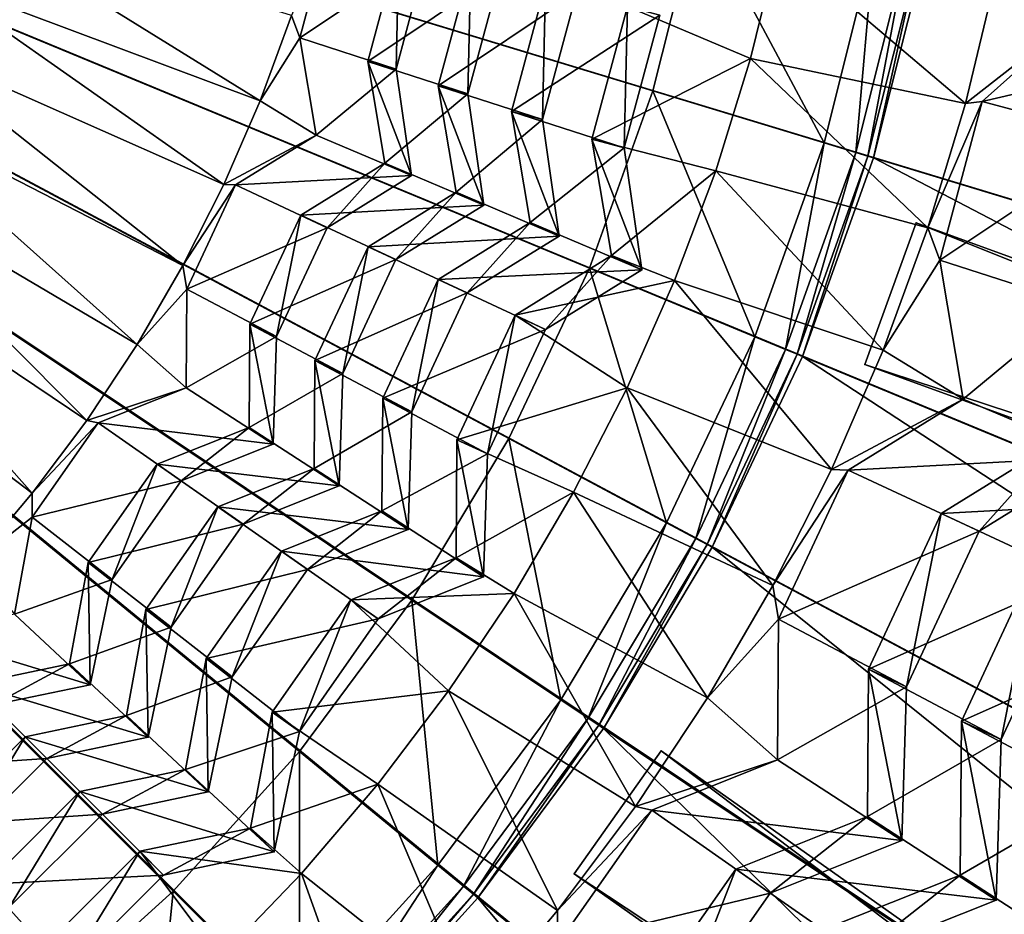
# Model space of a CAD drawing. Extents: x -3.87 to 3.87, y -3.87 to 3.87.
# Tile 55 of 115: x 0.64 to 1.16, y -0.73 to -0.26. Entities that reach past the tile are written whole.
import ezdxf

# ---------------------------------------------------------------- set-up
doc = ezdxf.new("R2010")
doc.units = 0
doc.layers.get('0').update_dxf_attribs({"linetype": 'CONTINUOUS'})

msp = doc.modelspace()

# ---------------------------------------------------------------- linework, layer by layer
for p in [(0.787299, -0.267805, 7.568027), (0.787299, -0.267805, 7.568027), (0.82345, -0.280362, 7.696648), (0.82345, -0.280362, 7.696648), (1.026513, -0.278836, 8.070354), (0.838493, -0.284393, 7.670843), (0.838493, -0.284393, 7.670843), (0.860807, -0.293338, 7.823689), (0.860807, -0.293339, 7.823689), (0.876529, -0.297551, 7.78882), (0.876529, -0.297551, 7.78882), (0.974769, -0.295972, 4.64179), (0.766286, -0.301278, 7.560872), (1.140783, -0.302643, 8.071529), (1.149607, -0.301601, 8.078871), (1.149607, -0.301601, 8.078871), (0.899703, -0.306849, 7.945875), (0.899703, -0.306849, 7.945875), (0.91613, -0.311251, 7.915119), (0.916131, -0.311251, 7.915119), (0.795982, -0.319481, 7.568027), (0.795982, -0.319481, 7.568027), (0.94235, -0.321664, 8.056929), (0.94235, -0.321664, 8.056929), (1.065665, -0.323545, 4.64179), (0.959552, -0.326273, 8.050041), (0.959552, -0.326273, 8.050041), (1.082523, -0.328659, 4.646922), (0.832528, -0.334395, 7.696648), (0.832528, -0.334395, 7.696648), (1.088961, -0.330612, 4.652433), (1.091896, -0.331502, 4.659655), (1.091896, -0.331503, 7.281732), (1.091898, -0.331503, 7.281732), (1.091898, -0.331503, 4.659655), (1.008119, -0.338355, 8.070354), (0.846642, -0.340977, 7.670843), (0.846642, -0.340977, 7.670843), (0.747028, -0.345624, 7.560872), (0.753218, -0.345942, 7.568026), (0.753218, -0.345942, 7.568026), (0.870295, -0.349808, 7.823689), (0.870295, -0.349808, 7.823689), (0.885046, -0.356686, 7.78882), (0.885046, -0.356687, 7.78882), (0.787813, -0.362064, 7.696648), (0.787813, -0.362064, 7.696648), (0.909616, -0.365855, 7.945875), (0.909617, -0.365856, 7.945875), (0.801928, -0.368646, 7.670843), (0.801928, -0.368646, 7.670843), (1.114588, -0.366053, 4.643107), (1.114588, -0.366053, 7.239488), (1.120812, -0.368761, 8.071529), (0.92503, -0.373043, 7.915119), (0.92503, -0.373043, 7.915119), (0.823564, -0.378724, 7.823689), (0.823564, -0.378725, 7.823689), (0.838316, -0.385603, 7.78882), (0.838316, -0.385603, 7.78882), (0.952731, -0.383451, 8.056929), (0.952731, -0.383451, 8.056929), (1.12705, -0.385787, 8.078871), (1.12705, -0.385787, 8.078871), (0.725224, -0.388776, 7.560872), (0.941072, -0.390187, 4.64179), (0.96887, -0.390977, 8.050041), (0.96887, -0.390977, 8.050041), (0.860787, -0.396071, 7.945875), (0.860787, -0.396071, 7.945875), (0.986296, -0.396704, 8.070354), (0.727434, -0.401235, 7.568026), (0.727434, -0.401235, 7.568026), (0.876201, -0.403258, 7.915119), (0.876201, -0.403258, 7.915119), (0.9016, -0.41509, 8.056929), (0.9016, -0.41509, 8.056929), (0.760854, -0.419879, 7.696648), (0.760854, -0.41988, 7.696648), (0.91774, -0.422616, 8.050041), (0.91774, -0.422616, 8.050041), (0.774968, -0.426461, 7.670843), (0.774968, -0.426461, 7.670843), (1.028828, -0.426537, 4.64179), (0.700947, -0.430587, 7.560872), (1.045104, -0.433278, 4.646922), (1.097031, -0.433606, 8.071531), (1.05132, -0.435853, 4.652433), (1.054154, -0.437027, 7.281732), (1.054154, -0.437027, 4.659655), (1.054155, -0.437027, 7.281732), (1.054155, -0.437027, 4.659655), (0.795389, -0.439146, 7.823689), (0.795389, -0.439147, 7.823689), (1.087242, -0.441184, 4.643107), (1.087242, -0.441185, 7.239488), (0.81014, -0.446025, 7.78882), (0.81014, -0.446025, 7.78882), (0.727011, -0.453634, 7.568026), (0.727011, -0.453634, 7.568026), (0.961116, -0.453685, 8.070354), (0.831346, -0.459206, 7.945875), (0.831346, -0.459207, 7.945875), (1.139453, -0.45961, 8.078871), (1.139453, -0.45961, 8.078871), (0.84676, -0.466394, 7.915119), (0.84676, -0.466394, 7.915119), (0.674281, -0.470915, 7.560872), (0.680302, -0.472268, 7.568026), (0.680302, -0.472268, 7.568026), (0.760411, -0.474668, 7.696648), (0.760411, -0.474668, 7.696648), (0.89828, -0.480634, 4.64179), (0.773169, -0.483601, 7.670843), (0.773169, -0.483601, 7.670843), (0.870771, -0.481202, 8.056929), (0.870771, -0.481202, 8.056929), (0.886912, -0.488728, 8.050041), (0.886912, -0.488728, 8.050041), (0.711571, -0.494152, 7.696646), (0.711571, -0.494152, 7.696646), (0.794927, -0.496406, 7.823689), (0.794927, -0.496406, 7.823689), (1.069519, -0.496958, 8.071531), (1.078362, -0.497412, 8.078871), (1.078362, -0.497412, 8.078871), (0.724329, -0.503085, 7.670843), (0.724329, -0.503085, 7.670843), (0.808259, -0.505741, 7.78882), (0.808259, -0.505741, 7.78882), (0.645315, -0.509625, 7.560872), (0.932666, -0.509106, 8.070354), (0.743885, -0.516768, 7.823687), (0.743885, -0.516768, 7.823687), (0.645309, -0.522243, 7.568026), (0.645309, -0.522243, 7.568026), (0.830863, -0.519038, 7.945875), (0.830863, -0.519038, 7.945875), (1.127784, -0.520443, 8.210804), (1.127784, -0.520443, 8.210804), (0.757217, -0.526104, 7.788819), (0.757218, -0.526103, 7.788819), (0.98205, -0.52541, 4.64179), (0.844794, -0.528793, 7.915119), (0.844794, -0.528793, 7.915119), (1.147948, -0.529846, 8.184336), (1.147948, -0.529846, 8.184336), (0.997587, -0.533715, 4.646922), (1.00352, -0.536886, 4.652433), (1.006225, -0.538332, 7.281732), (1.006225, -0.538332, 4.659655), (1.006227, -0.538332, 7.281732), (1.006227, -0.538332, 4.659655), (0.777528, -0.540314, 7.945875), (0.777528, -0.540314, 7.945875), (0.674982, -0.546408, 7.696646), (0.674982, -0.546408, 7.696646), (0.870266, -0.543853, 8.056929), (0.870266, -0.543853, 8.056929), (0.79146, -0.550069, 7.915119), (0.79146, -0.550069, 7.915119), (0.884854, -0.554067, 8.050041), (0.884854, -0.554067, 8.050041), (0.687739, -0.55534, 7.670843), (0.687739, -0.555341, 7.670843), (1.03837, -0.558603, 8.071531), (0.901042, -0.562778, 8.070354), (0.814417, -0.566132, 8.056927), (0.814417, -0.566132, 8.056927), (0.846849, -0.566464, 4.64179), (0.705645, -0.571379, 7.823687), (0.705646, -0.57138, 7.823687), (0.829005, -0.576347, 8.050041), (0.829005, -0.576347, 8.050041), (1.041528, -0.576402, 8.078871), (1.041528, -0.576402, 8.078871), (0.718978, -0.580715, 7.788819), (0.718978, -0.580715, 7.788819), (0.665032, -0.600287, 7.696646), (0.665032, -0.600288, 7.696646), (0.737571, -0.597379, 7.945875), (0.737571, -0.597379, 7.945875), (1.08927, -0.603037, 8.210804), (1.08927, -0.603037, 8.210804), (0.676045, -0.6113, 7.670843), (0.676045, -0.611301, 7.670843), (0.751503, -0.607134, 7.915119), (0.751503, -0.607134, 7.915119), (0.86635, -0.614521, 8.070354), (1.109434, -0.612439, 8.184336), (1.109434, -0.612439, 8.184336), (0.925829, -0.619236, 4.64179), (1.003689, -0.618333, 8.071531), (0.772577, -0.625887, 8.056927), (0.772577, -0.625887, 8.056927), (0.695247, -0.627688, 7.823687), (0.695247, -0.627688, 7.823687), (0.940476, -0.629023, 4.646922), (1.138606, -0.630561, 8.34112), (1.138606, -0.630561, 8.34112), (0.787165, -0.636101, 8.050041), (0.787165, -0.636101, 8.050041), (0.94607, -0.632761, 4.652433), (0.94862, -0.634465, 7.281732), (0.94862, -0.634465, 4.659655), (0.948622, -0.634465, 4.659655), (0.948622, -0.634466, 7.281732), (0.641445, -0.638878, 7.823687), (0.641445, -0.638878, 7.823687), (0.706757, -0.639198, 7.788819), (0.706757, -0.639198, 7.788819), (1.159679, -0.640387, 8.305351), (1.159679, -0.640388, 8.305351), (0.787235, -0.646825, 4.64179), (0.979156, -0.646374, 4.643107), (0.979156, -0.646374, 7.239488), (0.652954, -0.650387, 7.788819), (0.652954, -0.650387, 7.788819), (1.040923, -0.651257, 8.078871), (1.040923, -0.651257, 8.078871), (0.726706, -0.656217, 7.945875), (0.726706, -0.656217, 7.945875), (0.670487, -0.667909, 7.945873), (0.670487, -0.667909, 7.945873), (0.738733, -0.668244, 7.915119), (0.738733, -0.668244, 7.915119), (0.828709, -0.66416, 8.070354), (0.965594, -0.675945, 8.071531), (0.974196, -0.677877, 8.078871), (0.974196, -0.677877, 8.078871), (0.682513, -0.679935, 7.915117), (0.682513, -0.679935, 7.915117), (1.088638, -0.681306, 8.210804), (1.088638, -0.681307, 8.210804), (0.7612, -0.687498, 8.056927), (0.7612, -0.687498, 8.056927), (1.106862, -0.694068, 8.184336), (1.106862, -0.694068, 8.184336), (0.702331, -0.699741, 8.056927), (0.702331, -0.699741, 8.056927), (0.773793, -0.700091, 8.050041), (0.773793, -0.700091, 8.050041), (0.86066, -0.707084, 4.64179), (1.018866, -0.70914, 8.210804), (1.018866, -0.709141, 8.210804), (0.714923, -0.712334, 8.050041), (0.714923, -0.712334, 8.050041), (0.788245, -0.711525, 8.070354), (0.933025, -0.711677, 4.643107), (0.933025, -0.711677, 7.239488), (1.137946, -0.71236, 8.34112), (1.137946, -0.71236, 8.34112), (0.720048, -0.720973, 4.64179), (0.874278, -0.71826, 4.646922), (0.879478, -0.722528, 4.652433), (0.881849, -0.724474, 7.281732), (0.881849, -0.724474, 4.659655), (0.881851, -0.724474, 7.281732), (0.881851, -0.724474, 4.659655), (1.037091, -0.721902, 8.184336), (1.037091, -0.721902, 8.184336), (1.156992, -0.725696, 8.305351), (1.156992, -0.725696, 8.305351), (0.924214, -0.731245, 8.071529)]:
    msp.add_point(p)
for points in [[(0.720048, -0.720973, 4.64179), (-0.000926, 0.000001, 4.641794), (0.787235, -0.646825, 4.64179)], [(0.89828, -0.480634, 4.64179), (-0.000926, 0.000001, 4.641794), (0.941072, -0.390187, 4.64179)], [(0.846849, -0.566464, 4.64179), (-0.000926, 0.000001, 4.641794), (0.89828, -0.480634, 4.64179)], [(0.974769, -0.295972, 4.64179), (-0.000926, 0.000001, 4.641794), (0.999093, -0.198915, 4.64179)], [(0.941072, -0.390187, 4.64179), (-0.000926, 0.000001, 4.641794), (0.974769, -0.295972, 4.64179)], [(0.645901, -0.78816, 4.64179), (-0.000926, 0.000001, 4.641794), (0.720048, -0.720973, 4.64179)], [(0.565539, -0.847775, 4.64179), (-0.000926, 0.000001, 4.641794), (0.645901, -0.78816, 4.64179)], [(0.787235, -0.646825, 4.64179), (-0.000926, 0.000001, 4.641794), (0.846849, -0.566464, 4.64179)], [(1.685208, -0.335207, 8.640915), (1.718223, 0.000002, 8.640915), (0, 0, 8.640915)], [(1.42865, -0.954593, 8.640915), (1.587431, -0.657534, 8.640915), (0, 0, 8.640915)], [(0.954594, -1.42865, 8.640915), (1.214968, -1.214966, 8.640915), (0, 0, 8.640915)], [(0.335209, -1.685207, 8.640915), (0.657536, -1.587431, 8.640915), (0, 0, 8.640915)], [(1.587431, -0.657534, 8.640915), (1.685208, -0.335207, 8.640915), (0, 0, 8.640915)], [(1.214968, -1.214966, 8.640915), (1.42865, -0.954593, 8.640915), (0, 0, 8.640915)], [(0.657536, -1.587431, 8.640915), (0.954594, -1.42865, 8.640915), (0, 0, 8.640915)], [(3.065275, -0.3019, 4.599773), (3.080143, 0.000003, 4.599773), (0.000004, 0, 4.599773)], [(2.177992, -2.177986, 4.599773), (2.380957, -1.953995, 4.599773), (0.000004, 0, 4.599773)], [(0.894112, -2.947474, 4.599773), (1.178724, -2.845676, 4.599773), (0.000004, 0, 4.599773)], [(2.716413, -1.451949, 4.599773), (2.845682, -1.178716, 4.599773), (0.000004, 0, 4.599773)], [(0.60091, -3.020955, 4.599773), (0.894112, -2.947474, 4.599773), (0.000004, 0, 4.599773)], [(2.561047, -1.711232, 4.599773), (2.716413, -1.451949, 4.599773), (0.000004, 0, 4.599773)], [(1.451956, -2.716408, 4.599773), (1.711239, -2.561041, 4.599773), (0.000004, 0, 4.599773)], [(2.947479, -0.894104, 4.599773), (3.020959, -0.600903, 4.599773), (0.000004, 0, 4.599773)], [(1.178724, -2.845676, 4.599773), (1.451956, -2.716408, 4.599773), (0.000004, 0, 4.599773)], [(2.845682, -1.178716, 4.599773), (2.947479, -0.894104, 4.599773), (0.000004, 0, 4.599773)], [(1.954002, -2.380951, 4.599773), (2.177992, -2.177986, 4.599773), (0.000004, 0, 4.599773)], [(1.711239, -2.561041, 4.599773), (1.954002, -2.380951, 4.599773), (0.000004, 0, 4.599773)], [(3.020959, -0.600903, 4.599773), (3.065275, -0.3019, 4.599773), (0.000004, 0, 4.599773)], [(2.380957, -1.953995, 4.599773), (2.561047, -1.711232, 4.599773), (0.000004, 0, 4.599773)], [(2.35521, -0.468662, 7.281732), (1.11914, -0.222794, 7.281732), (1.135571, -0.111934, 7.281732)], [(2.35521, -0.468662, 7.281732), (1.135571, -0.111934, 7.281732), (2.389772, -0.235461, 7.281732)], [(0.766286, -0.301278, 7.560872), (0.602691, -0.200018, 7.563182), (0.589597, -0.235028, 7.563182)], [(0.766286, -0.301278, 7.560872), (0.782933, -0.255887, 7.560872), (0.602691, -0.200018, 7.563182)], [(1.065665, -0.323545, 4.64179), (0.974769, -0.295972, 4.64179), (0.999093, -0.198915, 4.64179)], [(1.065665, -0.323545, 4.64179), (0.999093, -0.198915, 4.64179), (1.092255, -0.217446, 4.64179)], [(0.782933, -0.255887, 7.560872), (0.787299, -0.267805, 7.568027), (0.80309, -0.208874, 7.568027)], [(0.787299, -0.267805, 7.568027), (0.855004, -0.222774, 7.670843), (0.80309, -0.208874, 7.568027)], [(0.82345, -0.280362, 7.696648), (0.893784, -0.233155, 7.78882), (0.83996, -0.218743, 7.696648)], [(0.838493, -0.284393, 7.670843), (0.82345, -0.280362, 7.696648), (0.83996, -0.218743, 7.696648)], [(0.838493, -0.284393, 7.670843), (0.83996, -0.218743, 7.696648), (0.855004, -0.222774, 7.670843)], [(0.96123, -0.251203, 8.056929), (1.026513, -0.278836, 8.070354), (1.041416, -0.218349, 8.070354)], [(1.140783, -0.302643, 8.071529), (1.041416, -0.218349, 8.070354), (1.026513, -0.278836, 8.070354)], [(1.140783, -0.302643, 8.071529), (1.156876, -0.235476, 8.071529), (1.041416, -0.218349, 8.070354)], [(1.082523, -0.328659, 4.646922), (1.065665, -0.323545, 4.64179), (1.092255, -0.217446, 4.64179)], [(1.082523, -0.328659, 4.646922), (1.092255, -0.217446, 4.64179), (1.109534, -0.220883, 4.646922)], [(0.787299, -0.267805, 7.568027), (0.838493, -0.284393, 7.670843), (0.855004, -0.222774, 7.670843)], [(1.088961, -0.330612, 4.652433), (1.082523, -0.328659, 4.646922), (1.109534, -0.220883, 4.646922)], [(1.088961, -0.330612, 4.652433), (1.109534, -0.220883, 4.646922), (1.116132, -0.222195, 4.652433)], [(1.091896, -0.331502, 4.659655), (1.088961, -0.330612, 4.652433), (1.116132, -0.222195, 4.652433)], [(1.091896, -0.331502, 4.659655), (1.116132, -0.222195, 4.652433), (1.11914, -0.222793, 4.659655)], [(2.2979, -0.697339, 7.281732), (1.091896, -0.331503, 7.281732), (1.11914, -0.222794, 7.281732)], [(1.091898, -0.331503, 7.281732), (1.091898, -0.331503, 4.659655), (1.119142, -0.222793, 4.659655)], [(1.091898, -0.331503, 7.281732), (1.119142, -0.222793, 4.659655), (1.119142, -0.222794, 7.281732)], [(2.2979, -0.697339, 7.281732), (1.11914, -0.222794, 7.281732), (2.35521, -0.468662, 7.281732)], [(0.860807, -0.293339, 7.823689), (0.934161, -0.243962, 7.915119), (0.878062, -0.228942, 7.823689)], [(0.876529, -0.297551, 7.78882), (0.860807, -0.293338, 7.823689), (0.878062, -0.228942, 7.823689)], [(0.876529, -0.297551, 7.78882), (0.878062, -0.228942, 7.823689), (0.893784, -0.233154, 7.78882)], [(0.747028, -0.345624, 7.560872), (0.589597, -0.235028, 7.563182), (0.574489, -0.269216, 7.563182)], [(0.747028, -0.345624, 7.560872), (0.766286, -0.301278, 7.560872), (0.589597, -0.235028, 7.563182)], [(0.82345, -0.280362, 7.696648), (0.876529, -0.297551, 7.78882), (0.893784, -0.233155, 7.78882)], [(0.899703, -0.306849, 7.945875), (0.978432, -0.255812, 8.050041), (0.917733, -0.23956, 7.945875)], [(0.91613, -0.311251, 7.915119), (0.899703, -0.306849, 7.945875), (0.917733, -0.23956, 7.945875)], [(0.91613, -0.311251, 7.915119), (0.917733, -0.23956, 7.945875), (0.934161, -0.243962, 7.915119)], [(1.140783, -0.302643, 8.071529), (1.203206, -0.253764, 8.078873), (1.156876, -0.235476, 8.071529)], [(0.860807, -0.293339, 7.823689), (0.916131, -0.311251, 7.915119), (0.934161, -0.243962, 7.915119)], [(0.766286, -0.301278, 7.560872), (0.787299, -0.267805, 7.568027), (0.782933, -0.255887, 7.560872)], [(0.899703, -0.306849, 7.945875), (0.959552, -0.326273, 8.050041), (0.978432, -0.255812, 8.050041)], [(0.94235, -0.321664, 8.056929), (1.026513, -0.278836, 8.070354), (0.96123, -0.251203, 8.056929)], [(0.959552, -0.326273, 8.050041), (0.94235, -0.321664, 8.056929), (0.96123, -0.251203, 8.056929)], [(0.959552, -0.326273, 8.050041), (0.96123, -0.251203, 8.056929), (0.978432, -0.255812, 8.050041)], [(1.140783, -0.302643, 8.071529), (1.149607, -0.301601, 8.078871), (1.203206, -0.253764, 8.078873)], [(1.149607, -0.301601, 8.078871), (1.279813, -0.271439, 8.184336), (1.203206, -0.253764, 8.078873)], [(0.725224, -0.388776, 7.560872), (0.574489, -0.269216, 7.563182), (0.55742, -0.302469, 7.563182)], [(0.725224, -0.388776, 7.560872), (0.747028, -0.345624, 7.560872), (0.574489, -0.269216, 7.563182)], [(0.766286, -0.301278, 7.560872), (0.795982, -0.319481, 7.568027), (0.787299, -0.267805, 7.568027)], [(0.795982, -0.319481, 7.568027), (0.838493, -0.284393, 7.670843), (0.787299, -0.267805, 7.568027)], [(1.149607, -0.301601, 8.078871), (1.22377, -0.321458, 8.184336), (1.279813, -0.271439, 8.184336)], [(0.832528, -0.334395, 7.696648), (0.876529, -0.297551, 7.78882), (0.82345, -0.280362, 7.696648)], [(0.846642, -0.340977, 7.670843), (0.832528, -0.334395, 7.696648), (0.82345, -0.280362, 7.696648)], [(0.846642, -0.340977, 7.670843), (0.82345, -0.280362, 7.696648), (0.838493, -0.284393, 7.670843)], [(0.94235, -0.321664, 8.056929), (1.008119, -0.338355, 8.070354), (1.026513, -0.278836, 8.070354)], [(1.120812, -0.368761, 8.071529), (1.026513, -0.278836, 8.070354), (1.008119, -0.338355, 8.070354)], [(1.120812, -0.368761, 8.071529), (1.140783, -0.302643, 8.071529), (1.026513, -0.278836, 8.070354)], [(0.795982, -0.319481, 7.568027), (0.846642, -0.340977, 7.670843), (0.838493, -0.284393, 7.670843)], [(0.832528, -0.334395, 7.696648), (0.885046, -0.356687, 7.78882), (0.876529, -0.297551, 7.78882)], [(0.885046, -0.356686, 7.78882), (0.870295, -0.349808, 7.823689), (0.860807, -0.293338, 7.823689)], [(0.885046, -0.356686, 7.78882), (0.860807, -0.293338, 7.823689), (0.876529, -0.297551, 7.78882)], [(0.870295, -0.349808, 7.823689), (0.916131, -0.311251, 7.915119), (0.860807, -0.293339, 7.823689)], [(1.028828, -0.426537, 4.64179), (0.941072, -0.390187, 4.64179), (0.974769, -0.295972, 4.64179)], [(1.028828, -0.426537, 4.64179), (0.974769, -0.295972, 4.64179), (1.065665, -0.323545, 4.64179)], [(0.538445, -0.334672, 7.563182), (0.700947, -0.430587, 7.560872), (0.55742, -0.302469, 7.563182)], [(0.700947, -0.430587, 7.560872), (0.725224, -0.388776, 7.560872), (0.55742, -0.302469, 7.563182)], [(0.747028, -0.345624, 7.560872), (0.795982, -0.319481, 7.568027), (0.766286, -0.301278, 7.560872)], [(1.120812, -0.368761, 8.071529), (1.12705, -0.385787, 8.078871), (1.149607, -0.301601, 8.078871)], [(1.120812, -0.368761, 8.071529), (1.149607, -0.301601, 8.078871), (1.140783, -0.302643, 8.071529)], [(1.12705, -0.385787, 8.078871), (1.22377, -0.321458, 8.184336), (1.149607, -0.301601, 8.078871)], [(0.909617, -0.365856, 7.945875), (0.959552, -0.326273, 8.050041), (0.899703, -0.306849, 7.945875)], [(0.92503, -0.373043, 7.915119), (0.909616, -0.365855, 7.945875), (0.899703, -0.306849, 7.945875)], [(0.92503, -0.373043, 7.915119), (0.899703, -0.306849, 7.945875), (0.91613, -0.311251, 7.915119)], [(0.870295, -0.349808, 7.823689), (0.92503, -0.373043, 7.915119), (0.916131, -0.311251, 7.915119)], [(0.747028, -0.345624, 7.560872), (0.753218, -0.345942, 7.568026), (0.795982, -0.319481, 7.568027)], [(0.753218, -0.345942, 7.568026), (0.846642, -0.340977, 7.670843), (0.795982, -0.319481, 7.568027)], [(0.952731, -0.383451, 8.056929), (1.008119, -0.338355, 8.070354), (0.94235, -0.321664, 8.056929)], [(0.96887, -0.390977, 8.050041), (0.952731, -0.383451, 8.056929), (0.94235, -0.321664, 8.056929)], [(0.96887, -0.390977, 8.050041), (0.94235, -0.321664, 8.056929), (0.959552, -0.326273, 8.050041)], [(1.045104, -0.433278, 4.646922), (1.028828, -0.426537, 4.64179), (1.065665, -0.323545, 4.64179)], [(1.045104, -0.433278, 4.646922), (1.065665, -0.323545, 4.64179), (1.082523, -0.328659, 4.646922)], [(1.12705, -0.385787, 8.078871), (1.200183, -0.409484, 8.184336), (1.22377, -0.321458, 8.184336)], [(0.909617, -0.365856, 7.945875), (0.96887, -0.390977, 8.050041), (0.959552, -0.326273, 8.050041)], [(1.05132, -0.435853, 4.652433), (1.045104, -0.433278, 4.646922), (1.082523, -0.328659, 4.646922)], [(1.05132, -0.435853, 4.652433), (1.082523, -0.328659, 4.646922), (1.088961, -0.330612, 4.652433)], [(0.787813, -0.362064, 7.696648), (0.885046, -0.356687, 7.78882), (0.832528, -0.334395, 7.696648)], [(0.801928, -0.368646, 7.670843), (0.787813, -0.362064, 7.696648), (0.832528, -0.334395, 7.696648)], [(0.801928, -0.368646, 7.670843), (0.832528, -0.334395, 7.696648), (0.846642, -0.340977, 7.670843)], [(1.054154, -0.437027, 4.659655), (1.05132, -0.435853, 4.652433), (1.088961, -0.330612, 4.652433)], [(1.054154, -0.437027, 4.659655), (1.088961, -0.330612, 4.652433), (1.091896, -0.331502, 4.659655)], [(2.218506, -0.919316, 7.281732), (1.054154, -0.437027, 7.281732), (1.091896, -0.331503, 7.281732)], [(1.054155, -0.437027, 7.281732), (1.054155, -0.437027, 4.659655), (1.091898, -0.331503, 4.659655)], [(1.054155, -0.437027, 7.281732), (1.091898, -0.331503, 4.659655), (1.091898, -0.331503, 7.281732)], [(2.218506, -0.919316, 7.281732), (1.091896, -0.331503, 7.281732), (2.2979, -0.697339, 7.281732)], [(0.51763, -0.365718, 7.563182), (0.674281, -0.470915, 7.560872), (0.538445, -0.334672, 7.563182)], [(0.674281, -0.470915, 7.560872), (0.700947, -0.430587, 7.560872), (0.538445, -0.334672, 7.563182)], [(0.952731, -0.383451, 8.056929), (0.986296, -0.396704, 8.070354), (1.008119, -0.338355, 8.070354)], [(1.097031, -0.433606, 8.071531), (1.008119, -0.338355, 8.070354), (0.986296, -0.396704, 8.070354)], [(1.097031, -0.433606, 8.071531), (1.120812, -0.368761, 8.071529), (1.008119, -0.338355, 8.070354)], [(0.753218, -0.345942, 7.568026), (0.801928, -0.368646, 7.670843), (0.846642, -0.340977, 7.670843)], [(0.725224, -0.388776, 7.560872), (0.753218, -0.345942, 7.568026), (0.747028, -0.345624, 7.560872)], [(0.725224, -0.388776, 7.560872), (0.727434, -0.401235, 7.568026), (0.753218, -0.345942, 7.568026)], [(0.727434, -0.401235, 7.568026), (0.801928, -0.368646, 7.670843), (0.753218, -0.345942, 7.568026)], [(0.823564, -0.378725, 7.823689), (0.92503, -0.373043, 7.915119), (0.870295, -0.349808, 7.823689)], [(0.838316, -0.385603, 7.78882), (0.823564, -0.378724, 7.823689), (0.870295, -0.349808, 7.823689)], [(0.838316, -0.385603, 7.78882), (0.870295, -0.349808, 7.823689), (0.885046, -0.356686, 7.78882)], [(0.787813, -0.362064, 7.696648), (0.838316, -0.385603, 7.78882), (0.885046, -0.356687, 7.78882)], [(0.495045, -0.395501, 7.563182), (0.645315, -0.509625, 7.560872), (0.51763, -0.365718, 7.563182)], [(0.645315, -0.509625, 7.560872), (0.674281, -0.470915, 7.560872), (0.51763, -0.365718, 7.563182)], [(0.760854, -0.41988, 7.696648), (0.838316, -0.385603, 7.78882), (0.787813, -0.362064, 7.696648)], [(0.774968, -0.426461, 7.670843), (0.760854, -0.419879, 7.696648), (0.787813, -0.362064, 7.696648)], [(0.774968, -0.426461, 7.670843), (0.787813, -0.362064, 7.696648), (0.801928, -0.368646, 7.670843)], [(0.876201, -0.403258, 7.915119), (0.860787, -0.396071, 7.945875), (0.909616, -0.365855, 7.945875)], [(0.860787, -0.396071, 7.945875), (0.96887, -0.390977, 8.050041), (0.909617, -0.365856, 7.945875)], [(0.876201, -0.403258, 7.915119), (0.909616, -0.365855, 7.945875), (0.92503, -0.373043, 7.915119)], [(0.727434, -0.401235, 7.568026), (0.774968, -0.426461, 7.670843), (0.801928, -0.368646, 7.670843)], [(1.087242, -0.441185, 7.239488), (1.114588, -0.366053, 7.239488), (1.114588, -0.366053, 4.643107)], [(1.087242, -0.441185, 7.239488), (1.114588, -0.366053, 4.643107), (1.087242, -0.441184, 4.643107)], [(1.087242, -0.441184, 4.643107), (1.114588, -0.366053, 4.643107), (3.508225, -1.237265, 4.643107)], [(3.48088, -1.312397, 7.239488), (1.114588, -0.366053, 7.239488), (1.087242, -0.441185, 7.239488)], [(1.097031, -0.433606, 8.071531), (1.12705, -0.385787, 8.078871), (1.120812, -0.368761, 8.071529)], [(1.114588, -0.366053, 7.239488), (3.508225, -1.237266, 7.239488), (3.508225, -1.237265, 4.643107)], [(1.114588, -0.366053, 7.239488), (3.508225, -1.237265, 4.643107), (1.114588, -0.366053, 4.643107)], [(3.48088, -1.312397, 7.239488), (3.508225, -1.237266, 7.239488), (1.114588, -0.366053, 7.239488)], [(0.823564, -0.378725, 7.823689), (0.876201, -0.403258, 7.915119), (0.92503, -0.373043, 7.915119)], [(0.81014, -0.446025, 7.78882), (0.795389, -0.439146, 7.823689), (0.823564, -0.378724, 7.823689)], [(0.795389, -0.439147, 7.823689), (0.876201, -0.403258, 7.915119), (0.823564, -0.378725, 7.823689)], [(0.81014, -0.446025, 7.78882), (0.823564, -0.378724, 7.823689), (0.838316, -0.385603, 7.78882)], [(0.760854, -0.41988, 7.696648), (0.81014, -0.446025, 7.78882), (0.838316, -0.385603, 7.78882)], [(0.9016, -0.41509, 8.056929), (0.986296, -0.396704, 8.070354), (0.952731, -0.383451, 8.056929)], [(0.91774, -0.422616, 8.050041), (0.9016, -0.41509, 8.056929), (0.952731, -0.383451, 8.056929)], [(0.91774, -0.422616, 8.050041), (0.952731, -0.383451, 8.056929), (0.96887, -0.390977, 8.050041)], [(1.097031, -0.433606, 8.071531), (1.139453, -0.45961, 8.078871), (1.12705, -0.385787, 8.078871)], [(1.139453, -0.45961, 8.078871), (1.200183, -0.409484, 8.184336), (1.12705, -0.385787, 8.078871)], [(0.700947, -0.430587, 7.560872), (0.727434, -0.401235, 7.568026), (0.725224, -0.388776, 7.560872)], [(0.860787, -0.396071, 7.945875), (0.91774, -0.422616, 8.050041), (0.96887, -0.390977, 8.050041)], [(0.98205, -0.52541, 4.64179), (0.89828, -0.480634, 4.64179), (0.941072, -0.390187, 4.64179)], [(0.98205, -0.52541, 4.64179), (0.941072, -0.390187, 4.64179), (1.028828, -0.426537, 4.64179)], [(0.614147, -0.546585, 7.56087), (0.645315, -0.509625, 7.560872), (0.495045, -0.395501, 7.563182)], [(0.831346, -0.459207, 7.945875), (0.91774, -0.422616, 8.050041), (0.860787, -0.396071, 7.945875)], [(0.84676, -0.466394, 7.915119), (0.831346, -0.459206, 7.945875), (0.860787, -0.396071, 7.945875)], [(0.84676, -0.466394, 7.915119), (0.860787, -0.396071, 7.945875), (0.876201, -0.403258, 7.915119)], [(0.9016, -0.41509, 8.056929), (0.961116, -0.453685, 8.070354), (0.986296, -0.396704, 8.070354)], [(1.069519, -0.496958, 8.071531), (0.986296, -0.396704, 8.070354), (0.961116, -0.453685, 8.070354)], [(1.069519, -0.496958, 8.071531), (1.097031, -0.433606, 8.071531), (0.986296, -0.396704, 8.070354)], [(0.700947, -0.430587, 7.560872), (0.727011, -0.453634, 7.568026), (0.727434, -0.401235, 7.568026)], [(0.727011, -0.453634, 7.568026), (0.774968, -0.426461, 7.670843), (0.727434, -0.401235, 7.568026)], [(0.795389, -0.439147, 7.823689), (0.84676, -0.466394, 7.915119), (0.876201, -0.403258, 7.915119)], [(1.139453, -0.45961, 8.078871), (1.211825, -0.490319, 8.184336), (1.200183, -0.409484, 8.184336)], [(0.870771, -0.481202, 8.056929), (0.961116, -0.453685, 8.070354), (0.9016, -0.41509, 8.056929)], [(0.886912, -0.488728, 8.050041), (0.870771, -0.481202, 8.056929), (0.9016, -0.41509, 8.056929)], [(0.886912, -0.488728, 8.050041), (0.9016, -0.41509, 8.056929), (0.91774, -0.422616, 8.050041)], [(0.773169, -0.483601, 7.670843), (0.760411, -0.474668, 7.696648), (0.760854, -0.419879, 7.696648)], [(0.760411, -0.474668, 7.696648), (0.81014, -0.446025, 7.78882), (0.760854, -0.41988, 7.696648)], [(0.773169, -0.483601, 7.670843), (0.760854, -0.419879, 7.696648), (0.774968, -0.426461, 7.670843)], [(0.831346, -0.459207, 7.945875), (0.886912, -0.488728, 8.050041), (0.91774, -0.422616, 8.050041)], [(0.727011, -0.453634, 7.568026), (0.773169, -0.483601, 7.670843), (0.774968, -0.426461, 7.670843)], [(0.997587, -0.533715, 4.646922), (0.98205, -0.52541, 4.64179), (1.028828, -0.426537, 4.64179)], [(0.997587, -0.533715, 4.646922), (1.028828, -0.426537, 4.64179), (1.045104, -0.433278, 4.646922)], [(0.674281, -0.470915, 7.560872), (0.727011, -0.453634, 7.568026), (0.700947, -0.430587, 7.560872)], [(1.00352, -0.536886, 4.652433), (0.997587, -0.533715, 4.646922), (1.045104, -0.433278, 4.646922)], [(1.00352, -0.536886, 4.652433), (1.045104, -0.433278, 4.646922), (1.05132, -0.435853, 4.652433)], [(1.069519, -0.496958, 8.071531), (1.139453, -0.45961, 8.078871), (1.097031, -0.433606, 8.071531)], [(1.006225, -0.538332, 4.659655), (1.00352, -0.536886, 4.652433), (1.05132, -0.435853, 4.652433)], [(1.006225, -0.538332, 4.659655), (1.05132, -0.435853, 4.652433), (1.054154, -0.437027, 4.659655)], [(2.117685, -1.132419, 7.281732), (1.006225, -0.538332, 7.281732), (1.054154, -0.437027, 7.281732)], [(1.006227, -0.538332, 7.281732), (1.006227, -0.538332, 4.659655), (1.054155, -0.437027, 4.659655)], [(1.006227, -0.538332, 7.281732), (1.054155, -0.437027, 4.659655), (1.054155, -0.437027, 7.281732)], [(2.117685, -1.132419, 7.281732), (1.054154, -0.437027, 7.281732), (2.218506, -0.919316, 7.281732)], [(0.808259, -0.505741, 7.78882), (0.794927, -0.496406, 7.823689), (0.795389, -0.439146, 7.823689)], [(0.794927, -0.496406, 7.823689), (0.84676, -0.466394, 7.915119), (0.795389, -0.439147, 7.823689)], [(0.808259, -0.505741, 7.78882), (0.795389, -0.439146, 7.823689), (0.81014, -0.446025, 7.78882)], [(3.48088, -1.312397, 7.239488), (1.087242, -0.441185, 7.239488), (1.087242, -0.441184, 4.643107)], [(3.48088, -1.312397, 7.239488), (1.087242, -0.441184, 4.643107), (3.48088, -1.312397, 4.643107)], [(1.087242, -0.441184, 4.643107), (3.508225, -1.237265, 4.643107), (3.48088, -1.312397, 4.643107)], [(0.760411, -0.474668, 7.696648), (0.808259, -0.505741, 7.78882), (0.81014, -0.446025, 7.78882)], [(0.674281, -0.470915, 7.560872), (0.680302, -0.472268, 7.568026), (0.727011, -0.453634, 7.568026)], [(0.680302, -0.472268, 7.568026), (0.773169, -0.483601, 7.670843), (0.727011, -0.453634, 7.568026)], [(0.870771, -0.481202, 8.056929), (0.932666, -0.509106, 8.070354), (0.961116, -0.453685, 8.070354)], [(1.03837, -0.558603, 8.071531), (0.961116, -0.453685, 8.070354), (0.932666, -0.509106, 8.070354)], [(1.03837, -0.558603, 8.071531), (1.069519, -0.496958, 8.071531), (0.961116, -0.453685, 8.070354)], [(0.844794, -0.528793, 7.915119), (0.830863, -0.519038, 7.945875), (0.831346, -0.459206, 7.945875)], [(0.830863, -0.519038, 7.945875), (0.886912, -0.488728, 8.050041), (0.831346, -0.459207, 7.945875)], [(0.844794, -0.528793, 7.915119), (0.831346, -0.459206, 7.945875), (0.84676, -0.466394, 7.915119)], [(1.069519, -0.496958, 8.071531), (1.078362, -0.497412, 8.078871), (1.139453, -0.45961, 8.078871)], [(1.078362, -0.497412, 8.078871), (1.211825, -0.490319, 8.184336), (1.139453, -0.45961, 8.078871)], [(0.794927, -0.496406, 7.823689), (0.844794, -0.528793, 7.915119), (0.84676, -0.466394, 7.915119)], [(0.645315, -0.509625, 7.560872), (0.645309, -0.522243, 7.568026), (0.680302, -0.472268, 7.568026)], [(0.645309, -0.522243, 7.568026), (0.724329, -0.503085, 7.670843), (0.680302, -0.472268, 7.568026)], [(0.645315, -0.509625, 7.560872), (0.680302, -0.472268, 7.568026), (0.674281, -0.470915, 7.560872)], [(0.680302, -0.472268, 7.568026), (0.724329, -0.503085, 7.670843), (0.773169, -0.483601, 7.670843)], [(0.711571, -0.494152, 7.696646), (0.808259, -0.505741, 7.78882), (0.760411, -0.474668, 7.696648)], [(0.724329, -0.503085, 7.670843), (0.711571, -0.494152, 7.696646), (0.760411, -0.474668, 7.696648)], [(0.724329, -0.503085, 7.670843), (0.760411, -0.474668, 7.696648), (0.773169, -0.483601, 7.670843)], [(0.925829, -0.619236, 4.64179), (0.846849, -0.566464, 4.64179), (0.89828, -0.480634, 4.64179)], [(0.925829, -0.619236, 4.64179), (0.89828, -0.480634, 4.64179), (0.98205, -0.52541, 4.64179)], [(0.870266, -0.543853, 8.056929), (0.932666, -0.509106, 8.070354), (0.870771, -0.481202, 8.056929)], [(0.884854, -0.554067, 8.050041), (0.870266, -0.543853, 8.056929), (0.870771, -0.481202, 8.056929)], [(0.884854, -0.554067, 8.050041), (0.870771, -0.481202, 8.056929), (0.886912, -0.488728, 8.050041)], [(1.127784, -0.520443, 8.210804), (1.266687, -0.512761, 8.305353), (1.191662, -0.480916, 8.210806)], [(1.147948, -0.529846, 8.184336), (1.127784, -0.520443, 8.210804), (1.191662, -0.480916, 8.210806)], [(1.147948, -0.529846, 8.184336), (1.191662, -0.480916, 8.210806), (1.211825, -0.490318, 8.184336)], [(0.830863, -0.519038, 7.945875), (0.884854, -0.554067, 8.050041), (0.886912, -0.488728, 8.050041)], [(1.078362, -0.497412, 8.078871), (1.147948, -0.529846, 8.184336), (1.211825, -0.490319, 8.184336)], [(0.674982, -0.546408, 7.696646), (0.757217, -0.526104, 7.788819), (0.711571, -0.494152, 7.696646)], [(0.687739, -0.55534, 7.670843), (0.674982, -0.546408, 7.696646), (0.711571, -0.494152, 7.696646)], [(0.687739, -0.55534, 7.670843), (0.711571, -0.494152, 7.696646), (0.724329, -0.503085, 7.670843)], [(0.711571, -0.494152, 7.696646), (0.757217, -0.526104, 7.788819), (0.808259, -0.505741, 7.78882)], [(0.743885, -0.516768, 7.823687), (0.844794, -0.528793, 7.915119), (0.794927, -0.496406, 7.823689)], [(0.757218, -0.526103, 7.788819), (0.743885, -0.516768, 7.823687), (0.794927, -0.496406, 7.823689)], [(0.757218, -0.526103, 7.788819), (0.794927, -0.496406, 7.823689), (0.808259, -0.505741, 7.78882)], [(1.03837, -0.558603, 8.071531), (1.078362, -0.497412, 8.078871), (1.069519, -0.496958, 8.071531)], [(1.03837, -0.558603, 8.071531), (1.041528, -0.576402, 8.078871), (1.078362, -0.497412, 8.078871)], [(1.041528, -0.576402, 8.078871), (1.147948, -0.529846, 8.184336), (1.078362, -0.497412, 8.078871)], [(0.645309, -0.522243, 7.568026), (0.687739, -0.555341, 7.670843), (0.724329, -0.503085, 7.670843)], [(0.614147, -0.546585, 7.56087), (0.645309, -0.522243, 7.568026), (0.645315, -0.509625, 7.560872)], [(0.870266, -0.543853, 8.056929), (0.901042, -0.562778, 8.070354), (0.932666, -0.509106, 8.070354)], [(0.901042, -0.562778, 8.070354), (1.003689, -0.618333, 8.071531), (0.932666, -0.509106, 8.070354)], [(1.003689, -0.618333, 8.071531), (1.03837, -0.558603, 8.071531), (0.932666, -0.509106, 8.070354)], [(0.718978, -0.580715, 7.788819), (0.705645, -0.571379, 7.823687), (0.743885, -0.516768, 7.823687)], [(0.705646, -0.57138, 7.823687), (0.79146, -0.550069, 7.915119), (0.743885, -0.516768, 7.823687)], [(0.718978, -0.580715, 7.788819), (0.743885, -0.516768, 7.823687), (0.757218, -0.526103, 7.788819)], [(0.743885, -0.516768, 7.823687), (0.79146, -0.550069, 7.915119), (0.844794, -0.528793, 7.915119)], [(1.127784, -0.520443, 8.210804), (1.19993, -0.55407, 8.305351), (1.266687, -0.512761, 8.305353)], [(0.614147, -0.546585, 7.56087), (0.635793, -0.573772, 7.568026), (0.645309, -0.522243, 7.568026)], [(0.635793, -0.573772, 7.568026), (0.687739, -0.555341, 7.670843), (0.645309, -0.522243, 7.568026)], [(0.777528, -0.540314, 7.945875), (0.884854, -0.554067, 8.050041), (0.830863, -0.519038, 7.945875)], [(0.79146, -0.550069, 7.915119), (0.777528, -0.540314, 7.945875), (0.830863, -0.519038, 7.945875)], [(0.79146, -0.550069, 7.915119), (0.830863, -0.519038, 7.945875), (0.844794, -0.528793, 7.915119)], [(1.08927, -0.603037, 8.210804), (1.19993, -0.55407, 8.305351), (1.127784, -0.520443, 8.210804)], [(1.109434, -0.612439, 8.184336), (1.08927, -0.603037, 8.210804), (1.127784, -0.520443, 8.210804)], [(1.109434, -0.612439, 8.184336), (1.127784, -0.520443, 8.210804), (1.147948, -0.529846, 8.184336)], [(0.674982, -0.546408, 7.696646), (0.718978, -0.580715, 7.788819), (0.757217, -0.526104, 7.788819)], [(0.940476, -0.629023, 4.646922), (0.925829, -0.619236, 4.64179), (0.98205, -0.52541, 4.64179)], [(0.940476, -0.629023, 4.646922), (0.98205, -0.52541, 4.64179), (0.997587, -0.533715, 4.646922)], [(1.041528, -0.576402, 8.078871), (1.109434, -0.612439, 8.184336), (1.147948, -0.529846, 8.184336)], [(0.94607, -0.632761, 4.652433), (0.940476, -0.629023, 4.646922), (0.997587, -0.533715, 4.646922)], [(0.94607, -0.632761, 4.652433), (0.997587, -0.533715, 4.646922), (1.00352, -0.536886, 4.652433)], [(0.94862, -0.634465, 4.659655), (0.94607, -0.632761, 4.652433), (1.00352, -0.536886, 4.652433)], [(0.94862, -0.634465, 4.659655), (1.00352, -0.536886, 4.652433), (1.006225, -0.538332, 4.659655)], [(1.99651, -1.334642, 7.281732), (0.94862, -0.634465, 7.281732), (1.006225, -0.538332, 7.281732)], [(0.948622, -0.634466, 7.281732), (0.948622, -0.634465, 4.659655), (1.006227, -0.538332, 4.659655)], [(0.948622, -0.634466, 7.281732), (1.006227, -0.538332, 4.659655), (1.006227, -0.538332, 7.281732)], [(1.99651, -1.334642, 7.281732), (1.006225, -0.538332, 7.281732), (2.117685, -1.132419, 7.281732)], [(0.737571, -0.597379, 7.945875), (0.829005, -0.576347, 8.050041), (0.777528, -0.540314, 7.945875)], [(0.751503, -0.607134, 7.915119), (0.737571, -0.597379, 7.945875), (0.777528, -0.540314, 7.945875)], [(0.751503, -0.607134, 7.915119), (0.777528, -0.540314, 7.945875), (0.79146, -0.550069, 7.915119)], [(0.777528, -0.540314, 7.945875), (0.829005, -0.576347, 8.050041), (0.884854, -0.554067, 8.050041)], [(0.665032, -0.600288, 7.696646), (0.718978, -0.580715, 7.788819), (0.674982, -0.546408, 7.696646)], [(0.676045, -0.6113, 7.670843), (0.665032, -0.600287, 7.696646), (0.674982, -0.546408, 7.696646)], [(0.676045, -0.6113, 7.670843), (0.674982, -0.546408, 7.696646), (0.687739, -0.55534, 7.670843)], [(0.814417, -0.566132, 8.056927), (0.901042, -0.562778, 8.070354), (0.870266, -0.543853, 8.056929)], [(0.829005, -0.576347, 8.050041), (0.814417, -0.566132, 8.056927), (0.870266, -0.543853, 8.056929)], [(0.829005, -0.576347, 8.050041), (0.870266, -0.543853, 8.056929), (0.884854, -0.554067, 8.050041)], [(1.138606, -0.630561, 8.34112), (1.254051, -0.579292, 8.434904), (1.178857, -0.544244, 8.34112)], [(1.159679, -0.640387, 8.305351), (1.138606, -0.630561, 8.34112), (1.178856, -0.544244, 8.34112)], [(1.159679, -0.640387, 8.305351), (1.178856, -0.544244, 8.34112), (1.19993, -0.55407, 8.305351)], [(0.705646, -0.57138, 7.823687), (0.751503, -0.607134, 7.915119), (0.79146, -0.550069, 7.915119)], [(1.08927, -0.603037, 8.210804), (1.159679, -0.640388, 8.305351), (1.19993, -0.55407, 8.305351)], [(0.635793, -0.573772, 7.568026), (0.676045, -0.611301, 7.670843), (0.687739, -0.555341, 7.670843)], [(1.003689, -0.618333, 8.071531), (1.041528, -0.576402, 8.078871), (1.03837, -0.558603, 8.071531)], [(0.814417, -0.566132, 8.056927), (0.86635, -0.614521, 8.070354), (0.901042, -0.562778, 8.070354)], [(0.86635, -0.614521, 8.070354), (0.965594, -0.675945, 8.071531), (0.901042, -0.562778, 8.070354)], [(0.965594, -0.675945, 8.071531), (1.003689, -0.618333, 8.071531), (0.901042, -0.562778, 8.070354)], [(0.772577, -0.625887, 8.056927), (0.86635, -0.614521, 8.070354), (0.814417, -0.566132, 8.056927)], [(0.787165, -0.636101, 8.050041), (0.772577, -0.625887, 8.056927), (0.814417, -0.566132, 8.056927)], [(0.787165, -0.636101, 8.050041), (0.814417, -0.566132, 8.056927), (0.829005, -0.576347, 8.050041)], [(0.86066, -0.707084, 4.64179), (0.787235, -0.646825, 4.64179), (0.846849, -0.566464, 4.64179)], [(0.86066, -0.707084, 4.64179), (0.846849, -0.566464, 4.64179), (0.925829, -0.619236, 4.64179)], [(0.586558, -0.584012, 7.568026), (0.676045, -0.611301, 7.670843), (0.635793, -0.573772, 7.568026)], [(0.706757, -0.639198, 7.788819), (0.695247, -0.627688, 7.823687), (0.705645, -0.571379, 7.823687)], [(0.695247, -0.627688, 7.823687), (0.751503, -0.607134, 7.915119), (0.705646, -0.57138, 7.823687)], [(0.706757, -0.639198, 7.788819), (0.705645, -0.571379, 7.823687), (0.718978, -0.580715, 7.788819)], [(0.737571, -0.597379, 7.945875), (0.787165, -0.636101, 8.050041), (0.829005, -0.576347, 8.050041)], [(1.003689, -0.618333, 8.071531), (1.040923, -0.651257, 8.078871), (1.041528, -0.576402, 8.078871)], [(1.040923, -0.651257, 8.078871), (1.109434, -0.612439, 8.184336), (1.041528, -0.576402, 8.078871)], [(1.138606, -0.630561, 8.34112), (1.211993, -0.669486, 8.434904), (1.254051, -0.579292, 8.434904)], [(0.586558, -0.584012, 7.568026), (0.624563, -0.622007, 7.670841), (0.676045, -0.611301, 7.670843)], [(0.665032, -0.600288, 7.696646), (0.706757, -0.639198, 7.788819), (0.718978, -0.580715, 7.788819)], [(0.624563, -0.622007, 7.670841), (0.61355, -0.610994, 7.696646), (0.665032, -0.600287, 7.696646)], [(0.61355, -0.610994, 7.696646), (0.706757, -0.639198, 7.788819), (0.665032, -0.600288, 7.696646)], [(0.624563, -0.622007, 7.670841), (0.665032, -0.600287, 7.696646), (0.676045, -0.6113, 7.670843)], [(0.726706, -0.656217, 7.945875), (0.787165, -0.636101, 8.050041), (0.737571, -0.597379, 7.945875)], [(0.738733, -0.668244, 7.915119), (0.726706, -0.656217, 7.945875), (0.737571, -0.597379, 7.945875)], [(0.738733, -0.668244, 7.915119), (0.737571, -0.597379, 7.945875), (0.751503, -0.607134, 7.915119)], [(1.088638, -0.681307, 8.210804), (1.159679, -0.640388, 8.305351), (1.08927, -0.603037, 8.210804)], [(1.106862, -0.694068, 8.184336), (1.088638, -0.681306, 8.210804), (1.08927, -0.603037, 8.210804)], [(1.106862, -0.694068, 8.184336), (1.08927, -0.603037, 8.210804), (1.109434, -0.612439, 8.184336)], [(0.568443, -0.656102, 7.696646), (0.652954, -0.650387, 7.788819), (0.61355, -0.610994, 7.696646)], [(0.61355, -0.610994, 7.696646), (0.652954, -0.650387, 7.788819), (0.706757, -0.639198, 7.788819)], [(0.695247, -0.627688, 7.823687), (0.738733, -0.668244, 7.915119), (0.751503, -0.607134, 7.915119)], [(0.772577, -0.625887, 8.056927), (0.828709, -0.66416, 8.070354), (0.86635, -0.614521, 8.070354)], [(0.828709, -0.66416, 8.070354), (0.924214, -0.731245, 8.071529), (0.86635, -0.614521, 8.070354)], [(0.924214, -0.731245, 8.071529), (0.965594, -0.675945, 8.071531), (0.86635, -0.614521, 8.070354)], [(1.040923, -0.651257, 8.078871), (1.106862, -0.694068, 8.184336), (1.109434, -0.612439, 8.184336)], [(0.874278, -0.71826, 4.646922), (0.86066, -0.707084, 4.64179), (0.925829, -0.619236, 4.64179)], [(0.874278, -0.71826, 4.646922), (0.925829, -0.619236, 4.64179), (0.940476, -0.629023, 4.646922)], [(0.965594, -0.675945, 8.071531), (1.040923, -0.651257, 8.078871), (1.003689, -0.618333, 8.071531)], [(0.7612, -0.687498, 8.056927), (0.828709, -0.66416, 8.070354), (0.772577, -0.625887, 8.056927)], [(0.773793, -0.700091, 8.050041), (0.7612, -0.687498, 8.056927), (0.772577, -0.625887, 8.056927)], [(0.773793, -0.700091, 8.050041), (0.772577, -0.625887, 8.056927), (0.787165, -0.636101, 8.050041)], [(0.641445, -0.638878, 7.823687), (0.738733, -0.668244, 7.915119), (0.695247, -0.627688, 7.823687)], [(0.652954, -0.650387, 7.788819), (0.641445, -0.638878, 7.823687), (0.695247, -0.627688, 7.823687)], [(0.652954, -0.650387, 7.788819), (0.695247, -0.627688, 7.823687), (0.706757, -0.639198, 7.788819)], [(0.879478, -0.722528, 4.652433), (0.874278, -0.71826, 4.646922), (0.940476, -0.629023, 4.646922)], [(0.879478, -0.722528, 4.652433), (0.940476, -0.629023, 4.646922), (0.94607, -0.632761, 4.652433)], [(1.137946, -0.71236, 8.34112), (1.211993, -0.669486, 8.434904), (1.138606, -0.630561, 8.34112)], [(1.156992, -0.725696, 8.305351), (1.137946, -0.71236, 8.34112), (1.138606, -0.630561, 8.34112)], [(1.156992, -0.725696, 8.305351), (1.138606, -0.630561, 8.34112), (1.159679, -0.640387, 8.305351)], [(0.726706, -0.656217, 7.945875), (0.773793, -0.700091, 8.050041), (0.787165, -0.636101, 8.050041)], [(0.881849, -0.724474, 4.659655), (0.879478, -0.722528, 4.652433), (0.94607, -0.632761, 4.652433)], [(0.881849, -0.724474, 4.659655), (0.94607, -0.632761, 4.652433), (0.94862, -0.634465, 4.659655)], [(1.856052, -1.52398, 7.281732), (0.881849, -0.724474, 7.281732), (0.94862, -0.634465, 7.281732)], [(0.881851, -0.724474, 7.281732), (0.881851, -0.724474, 4.659655), (0.948622, -0.634465, 4.659655)], [(0.881851, -0.724474, 7.281732), (0.948622, -0.634465, 4.659655), (0.948622, -0.634466, 7.281732)], [(1.856052, -1.52398, 7.281732), (0.94862, -0.634465, 7.281732), (1.99651, -1.334642, 7.281732)], [(0.594303, -0.68602, 7.823687), (0.682513, -0.679935, 7.915117), (0.641445, -0.638878, 7.823687)], [(0.605812, -0.697529, 7.788819), (0.594303, -0.68602, 7.823687), (0.641445, -0.638878, 7.823687)], [(0.605812, -0.697529, 7.788819), (0.641445, -0.638878, 7.823687), (0.652954, -0.650387, 7.788819)], [(0.641445, -0.638878, 7.823687), (0.682513, -0.679935, 7.915117), (0.738733, -0.668244, 7.915119)], [(1.088638, -0.681307, 8.210804), (1.156992, -0.725696, 8.305351), (1.159679, -0.640388, 8.305351)], [(0.787214, -0.788139, 4.64179), (0.720048, -0.720973, 4.64179), (0.787235, -0.646825, 4.64179)], [(0.787214, -0.788139, 4.64179), (0.787235, -0.646825, 4.64179), (0.86066, -0.707084, 4.64179)], [(0.933025, -0.711677, 7.239488), (0.979156, -0.646374, 7.239488), (0.979156, -0.646374, 4.643107)], [(0.933025, -0.711677, 7.239488), (0.979156, -0.646374, 4.643107), (0.933025, -0.711677, 4.643107)], [(0.933025, -0.711677, 4.643107), (0.979156, -0.646374, 4.643107), (3.059658, -2.116079, 4.643107)], [(3.013526, -2.181382, 7.239488), (0.979156, -0.646374, 7.239488), (0.933025, -0.711677, 7.239488)], [(0.979156, -0.646374, 7.239488), (3.059658, -2.116079, 7.239488), (3.059658, -2.116079, 4.643107)], [(0.979156, -0.646374, 7.239488), (3.059658, -2.116079, 4.643107), (0.979156, -0.646374, 4.643107)], [(3.013526, -2.181382, 7.239488), (3.059658, -2.116079, 7.239488), (0.979156, -0.646374, 7.239488)], [(0.568443, -0.656102, 7.696646), (0.605812, -0.697529, 7.788819), (0.652954, -0.650387, 7.788819)], [(0.965594, -0.675945, 8.071531), (0.974196, -0.677877, 8.078871), (1.040923, -0.651257, 8.078871)], [(0.974196, -0.677877, 8.078871), (1.106862, -0.694068, 8.184336), (1.040923, -0.651257, 8.078871)], [(0.670487, -0.667909, 7.945873), (0.773793, -0.700091, 8.050041), (0.726706, -0.656217, 7.945875)], [(0.682513, -0.679935, 7.915117), (0.670487, -0.667909, 7.945873), (0.726706, -0.656217, 7.945875)], [(0.682513, -0.679935, 7.915117), (0.726706, -0.656217, 7.945875), (0.738733, -0.668244, 7.915119)], [(0.621228, -0.717168, 7.945873), (0.714923, -0.712334, 8.050041), (0.670487, -0.667909, 7.945873)], [(0.633254, -0.729194, 7.915117), (0.621228, -0.717168, 7.945873), (0.670487, -0.667909, 7.945873)], [(0.633254, -0.729194, 7.915117), (0.670487, -0.667909, 7.945873), (0.682513, -0.679935, 7.915117)], [(0.670487, -0.667909, 7.945873), (0.714923, -0.712334, 8.050041), (0.773793, -0.700091, 8.050041)], [(0.7612, -0.687498, 8.056927), (0.788245, -0.711525, 8.070354), (0.828709, -0.66416, 8.070354)], [(0.788245, -0.711525, 8.070354), (0.879688, -0.784045, 8.071529), (0.828709, -0.66416, 8.070354)], [(0.879688, -0.784045, 8.071529), (0.924214, -0.731245, 8.071529), (0.828709, -0.66416, 8.070354)], [(1.137946, -0.71236, 8.34112), (1.209185, -0.758627, 8.434904), (1.211993, -0.669486, 8.434904)], [(0.924214, -0.731245, 8.071529), (0.924206, -0.749271, 8.078871), (0.974196, -0.677877, 8.078871)], [(0.924206, -0.749271, 8.078871), (1.037091, -0.721902, 8.184336), (0.974196, -0.677877, 8.078871)], [(0.924214, -0.731245, 8.071529), (0.974196, -0.677877, 8.078871), (0.965594, -0.675945, 8.071531)], [(0.974196, -0.677877, 8.078871), (1.037091, -0.721902, 8.184336), (1.106862, -0.694068, 8.184336)], [(0.594303, -0.68602, 7.823687), (0.633254, -0.729194, 7.915117), (0.682513, -0.679935, 7.915117)], [(1.037091, -0.721902, 8.184336), (1.018866, -0.70914, 8.210804), (1.088638, -0.681306, 8.210804)], [(1.018866, -0.709141, 8.210804), (1.156992, -0.725696, 8.305351), (1.088638, -0.681307, 8.210804)], [(1.037091, -0.721902, 8.184336), (1.088638, -0.681306, 8.210804), (1.106862, -0.694068, 8.184336)], [(0.702331, -0.699741, 8.056927), (0.788245, -0.711525, 8.070354), (0.7612, -0.687498, 8.056927)], [(0.714923, -0.712334, 8.050041), (0.702331, -0.699741, 8.056927), (0.7612, -0.687498, 8.056927)], [(0.714923, -0.712334, 8.050041), (0.7612, -0.687498, 8.056927), (0.773793, -0.700091, 8.050041)], [(0.65075, -0.751322, 8.056927), (0.745095, -0.756458, 8.070354), (0.702331, -0.699741, 8.056927)], [(0.663343, -0.763915, 8.050041), (0.65075, -0.751322, 8.056927), (0.702331, -0.699741, 8.056927)], [(0.663343, -0.763915, 8.050041), (0.702331, -0.699741, 8.056927), (0.714923, -0.712334, 8.050041)], [(0.702331, -0.699741, 8.056927), (0.745095, -0.756458, 8.070354), (0.788245, -0.711525, 8.070354)], [(0.799671, -0.800596, 4.646922), (0.787214, -0.788139, 4.64179), (0.86066, -0.707084, 4.64179)], [(0.799671, -0.800596, 4.646922), (0.86066, -0.707084, 4.64179), (0.874278, -0.71826, 4.646922)], [(0.98482, -0.796552, 8.184336), (0.966595, -0.783791, 8.210804), (1.018866, -0.70914, 8.210804)], [(0.966595, -0.783791, 8.210804), (1.084075, -0.754785, 8.305351), (1.018866, -0.709141, 8.210804)], [(0.98482, -0.796552, 8.184336), (1.018866, -0.70914, 8.210804), (1.037091, -0.721902, 8.184336)], [(1.018866, -0.709141, 8.210804), (1.084075, -0.754785, 8.305351), (1.156992, -0.725696, 8.305351)], [(0.621228, -0.717168, 7.945873), (0.663343, -0.763915, 8.050041), (0.714923, -0.712334, 8.050041)], [(0.745095, -0.756458, 8.070354), (0.832168, -0.834167, 8.071529), (0.788245, -0.711525, 8.070354)], [(0.832168, -0.834167, 8.071529), (0.879688, -0.784045, 8.071529), (0.788245, -0.711525, 8.070354)], [(3.013526, -2.181382, 7.239488), (0.933025, -0.711677, 7.239488), (0.933025, -0.711677, 4.643107)], [(3.013526, -2.181382, 7.239488), (0.933025, -0.711677, 4.643107), (3.013526, -2.181382, 4.643107)], [(0.933025, -0.711677, 4.643107), (3.059658, -2.116079, 4.643107), (3.013526, -2.181382, 4.643107)], [(1.065028, -0.741449, 8.341118), (1.209185, -0.758627, 8.434904), (1.137946, -0.71236, 8.34112)], [(1.084075, -0.754785, 8.305351), (1.065028, -0.741449, 8.341118), (1.137946, -0.71236, 8.34112)], [(1.084075, -0.754785, 8.305351), (1.137946, -0.71236, 8.34112), (1.156992, -0.725696, 8.305351)], [(0.60031, -0.773226, 7.945873), (0.663343, -0.763915, 8.050041), (0.621228, -0.717168, 7.945873)], [(0.706159, -0.861585, 4.64179), (0.645901, -0.78816, 4.64179), (0.720048, -0.720973, 4.64179)], [(0.706159, -0.861585, 4.64179), (0.720048, -0.720973, 4.64179), (0.787214, -0.788139, 4.64179)], [(0.804428, -0.805353, 4.652433), (0.799671, -0.800596, 4.646922), (0.874278, -0.71826, 4.646922)], [(0.804428, -0.805353, 4.652433), (0.874278, -0.71826, 4.646922), (0.879478, -0.722528, 4.652433)], [(0.806597, -0.807522, 4.659655), (0.804428, -0.805353, 4.652433), (0.879478, -0.722528, 4.652433)], [(0.806597, -0.807522, 4.659655), (0.879478, -0.722528, 4.652433), (0.881849, -0.724474, 4.659655)], [(1.697754, -1.698677, 7.281732), (0.806597, -0.807522, 7.281732), (0.881849, -0.724474, 7.281732)], [(0.806598, -0.807522, 7.281732), (0.806598, -0.807522, 4.659655), (0.881851, -0.724474, 4.659655)], [(0.806598, -0.807522, 7.281732), (0.881851, -0.724474, 4.659655), (0.881851, -0.724474, 7.281732)], [(1.697754, -1.698677, 7.281732), (0.881849, -0.724474, 7.281732), (1.856052, -1.52398, 7.281732)], [(0.924206, -0.749271, 8.078871), (0.98482, -0.796552, 8.184336), (1.037091, -0.721902, 8.184336)], [(0.879688, -0.784045, 8.071529), (0.924206, -0.749271, 8.078871), (0.924214, -0.731245, 8.071529)]]:
    msp.add_3dface(points)

doc.saveas('drawing.dxf')
